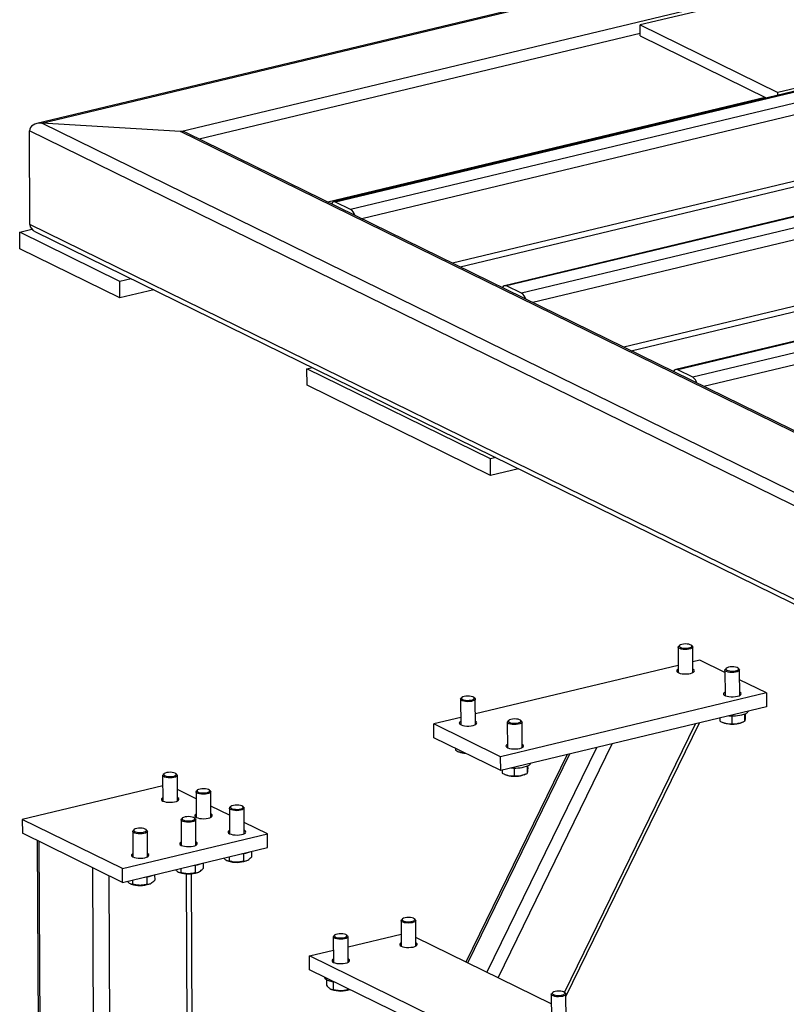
# Model space of a CAD drawing. Header units: millimetres. Extents: x 5 to 589, y 5 to 415.
# Tile 52 of 106: x 377 to 391, y 295 to 314. Entities that reach past the tile are written whole.
import ezdxf

# ---------------------------------------------------------------- set-up
doc = ezdxf.new("R2010")
doc.units = ezdxf.units.MM
doc.layers.add('TRAIT-FORT', color=4, linetype='Continuous', lineweight=25)

msp = doc.modelspace()

# ---------------------------------------------------------------- linework, layer by layer
at = {"layer": 'TRAIT-FORT', "color": 4, "linetype": 'Continuous', "lineweight": 25}
for p, q in [((401.86732, 317.81065), (376.87692, 311.81981)), ((376.9731, 311.82788), (401.84962, 317.79141)), ((379.67571, 311.66943), (401.35449, 316.86639)), ((404.04715, 315.42805), (382.65052, 310.29873)), ((404.08639, 315.42246), (382.68977, 310.29315)), ((404.37856, 315.27906), (382.98193, 310.14975)), ((404.47667, 315.07014), (383.20037, 309.96967)), ((391.67057, 314.47376), (388.61391, 313.741)), ((404.48243, 313.7812), (384.96662, 309.10276)), ((407.37461, 313.79488), (385.97798, 308.66556)), ((407.41385, 313.78929), (386.01722, 308.65997)), ((388.61391, 313.741), (391.2921, 312.42649)), ((388.61487, 313.52617), (388.61391, 313.741)), ((380.03522, 311.52318), (388.61463, 313.57988)), ((385.11054, 309.03212), (404.425, 313.66229)), ((407.70602, 313.64589), (386.30939, 308.51657)), ((407.80413, 313.43697), (386.52782, 308.3365)), ((388.61487, 313.52617), (391.07555, 312.31843)), ((394.34877, 313.15925), (391.2921, 312.42649)), ((391.29235, 312.3704), (391.2921, 312.42649)), ((382.53742, 310.29505), (391.04347, 312.33417)), ((407.80988, 312.14803), (388.29408, 307.46959)), ((388.438, 307.39895), (407.75246, 312.02912)), ((410.70206, 312.16171), (389.30544, 307.03239)), ((410.74131, 312.15612), (389.34468, 307.0268)), ((379.67571, 311.66943), (376.9731, 311.82788)), ((423.36272, 289.05907), (376.9731, 311.82788)), ((411.03347, 312.01272), (389.63685, 306.8834)), ((376.74351, 309.85473), (376.73536, 311.68074)), ((423.31975, 288.81633), (376.73536, 311.68074)), ((423.85785, 289.9841), (379.67571, 311.66943)), ((423.87866, 290.00408), (379.80453, 311.63641)), ((411.13158, 311.8038), (389.85528, 306.70333)), ((382.98193, 310.14975), (382.68977, 310.29315)), ((376.54551, 309.70526), (376.78441, 309.76253)), ((423.32791, 286.99033), (376.74351, 309.85473)), ((378.49329, 308.74926), (376.54551, 309.70526)), ((376.54695, 309.38303), (376.54551, 309.70526)), ((376.85389, 309.71266), (423.34862, 286.89226)), ((378.49473, 308.42702), (376.54695, 309.38303)), ((378.7106, 308.80135), (378.49329, 308.74926)), ((378.49473, 308.42702), (378.49329, 308.74926)), ((379.15216, 308.58462), (378.49473, 308.42702)), ((386.30939, 308.51657), (386.01722, 308.65997)), ((382.13309, 307.04867), (382.23283, 307.07258)), ((385.70402, 305.296), (382.13309, 307.04867)), ((382.13453, 306.72643), (382.13309, 307.04867)), ((389.63685, 306.8834), (389.34468, 307.0268)), ((385.70546, 304.97376), (382.13453, 306.72643)), ((385.80376, 305.31991), (385.70402, 305.296)), ((385.70546, 304.97376), (385.70402, 305.296)), ((386.24532, 305.10318), (385.70546, 304.97376)), ((389.35394, 301.63064), (389.35616, 301.13372)), ((389.38218, 301.66481), (389.36362, 301.64841)), ((389.6298, 301.6496), (389.6111, 301.66583)), ((389.64187, 301.13499), (389.63965, 301.63192)), ((389.77435, 301.37505), (389.64094, 301.34307)), ((390.26312, 301.13515), (389.77435, 301.37505)), ((389.35553, 301.27465), (385.40864, 300.32848)), ((390.2629, 301.1845), (390.26512, 300.68758)), ((390.29115, 301.21868), (390.27259, 301.20228)), ((390.53877, 301.20347), (390.52006, 301.2197)), ((390.55083, 300.68886), (390.54861, 301.18578)), ((391.07286, 300.73772), (390.54947, 300.99461)), ((391.07286, 300.73772), (385.90005, 299.49766)), ((391.07286, 300.73772), (391.07406, 300.46919)), ((385.12164, 300.61605), (385.12386, 300.11913)), ((385.14988, 300.65022), (385.13132, 300.63382)), ((385.3975, 300.63501), (385.3788, 300.65124)), ((385.40957, 300.1204), (385.40735, 300.61733)), ((391.07406, 300.46919), (385.90125, 299.22913)), ((390.64593, 300.32865), (390.64656, 300.18686)), ((390.65844, 300.33391), (390.65867, 300.2826)), ((385.12323, 300.26006), (384.60153, 300.135)), ((385.90005, 299.49766), (384.60153, 300.135)), ((384.60273, 299.86647), (384.60153, 300.135)), ((386.0306, 300.16991), (386.03282, 299.67299)), ((386.05885, 300.20409), (386.04029, 300.18769)), ((386.30647, 300.18888), (386.28776, 300.20511)), ((386.31853, 299.67427), (386.31631, 300.17119)), ((387.13978, 294.90922), (389.68894, 300.13714)), ((387.1703, 294.82821), (389.76823, 300.15615)), ((390.16105, 300.25031), (390.16131, 300.19211)), ((390.21112, 300.16828), (390.23105, 300.15998)), ((390.39721, 300.29104), (390.39788, 300.14162)), ((390.58961, 300.16158), (390.61615, 300.17291)), ((385.90125, 299.22913), (384.60273, 299.86647)), ((385.85076, 295.19323), (388.07248, 299.74963)), ((385.01987, 299.66173), (385.02004, 299.62365)), ((385.06985, 299.59983), (385.08979, 299.59152)), ((385.63421, 295.29952), (387.76859, 299.67678)), ((387.19593, 299.5395), (385.22615, 295.4998)), ((385.26089, 295.48275), (387.24468, 299.55119)), ((385.90125, 299.22913), (385.90005, 299.49766)), ((385.92875, 299.23572), (385.92901, 299.17752)), ((386.16491, 299.27645), (386.16558, 299.12702)), ((386.41363, 299.31406), (386.41426, 299.17227)), ((386.42615, 299.31932), (386.42637, 299.26801)), ((379.32627, 299.13189), (379.32849, 298.63497)), ((379.35452, 299.16606), (379.33596, 299.14966)), ((379.60213, 299.15085), (379.58343, 299.16708)), ((379.6142, 298.63624), (379.61198, 299.13317)), ((385.97882, 299.15369), (385.99875, 299.14539)), ((386.35731, 299.14699), (386.38385, 299.15832)), ((379.32717, 298.92989), (376.59657, 298.27529)), ((379.97613, 298.6778), (379.61322, 298.85592)), ((379.97553, 298.81322), (379.97775, 298.3163)), ((380.00378, 298.84739), (379.98522, 298.831)), ((380.25139, 298.83218), (380.23269, 298.84842)), ((380.26346, 298.31758), (380.26124, 298.8145)), ((380.62539, 298.35913), (380.26248, 298.53725)), ((380.62479, 298.49455), (380.62701, 297.99763)), ((380.65304, 298.52873), (380.63448, 298.51233)), ((380.90065, 298.51352), (380.88195, 298.52975)), ((380.91272, 297.99891), (380.9105, 298.49583)), ((378.54435, 297.31929), (376.59657, 298.27529)), ((376.59657, 298.27529), (376.59777, 298.00676)), ((379.68428, 298.26909), (379.6865, 297.77217)), ((379.71252, 298.30326), (379.69396, 298.28686)), ((379.96014, 298.28805), (379.94144, 298.30428)), ((379.97221, 297.77344), (379.96999, 298.27037)), ((381.36588, 297.99568), (380.91174, 298.21858)), ((378.74377, 298.04362), (378.74599, 297.5467)), ((378.77201, 298.0778), (378.75345, 298.0614)), ((379.01963, 298.06259), (379.00093, 298.07882)), ((379.0317, 297.54798), (379.02948, 298.0449)), ((378.54555, 297.05076), (376.59777, 298.00676)), ((376.88637, 297.86511), (376.98088, 276.70782)), ((377.02135, 276.66375), (376.92673, 297.8453)), ((378.54435, 297.31929), (381.36588, 297.99568)), ((381.36708, 297.72715), (381.36588, 297.99568)), ((378.54555, 297.05076), (381.36708, 297.72715)), ((381.05156, 297.65151), (381.05204, 297.54437)), ((380.57957, 297.4756), (380.59294, 297.47003)), ((380.62094, 297.54828), (380.62131, 297.46601)), ((380.90081, 297.61113), (380.90147, 297.46298)), ((380.9515, 297.47163), (380.96269, 297.47641)), ((378.06016, 276.15388), (377.96554, 297.33544)), ((378.54555, 297.05076), (378.54435, 297.31929)), ((379.68043, 297.32282), (379.6808, 297.24054)), ((379.9603, 297.38566), (379.96096, 297.23751)), ((380.11105, 297.42605), (380.11153, 297.31891)), ((378.33949, 284.78193), (378.28411, 297.17908)), ((378.73992, 297.09735), (378.74029, 297.01508)), ((379.01979, 297.1602), (379.02045, 297.01205)), ((379.17054, 297.20058), (379.17102, 297.09344)), ((379.63906, 297.25013), (379.65243, 297.24456)), ((379.84431, 285.14267), (379.79037, 297.21726)), ((379.94321, 285.16638), (379.88937, 297.21891)), ((380.01099, 297.24617), (380.02218, 297.25094)), ((378.69854, 297.02467), (378.71192, 297.0191)), ((379.07048, 297.0207), (379.08166, 297.02548)), ((383.96272, 296.30658), (383.96494, 295.80965)), ((383.99096, 296.34075), (383.9724, 296.32435)), ((384.23858, 296.32554), (384.21988, 296.34177)), ((384.25065, 295.81093), (384.24843, 296.30785)), ((382.646, 295.99093), (382.64822, 295.494)), ((382.67425, 296.0251), (382.65569, 296.0087)), ((382.92187, 296.00989), (382.90316, 296.02612)), ((382.93393, 295.49528), (382.93171, 295.9922)), ((382.93258, 295.79812), (383.96388, 296.04535)), ((386.88522, 294.6855), (384.2499, 295.97896)), ((382.18415, 295.6187), (382.64717, 295.7297)), ((385.75508, 293.86603), (382.18415, 295.6187)), ((382.18535, 295.35017), (382.18415, 295.6187)), ((385.75628, 293.5975), (382.18535, 295.35017)), ((382.47807, 295.20649), (382.47809, 295.20336)), ((382.51244, 295.15486), (382.51293, 295.0468)), ((382.60078, 294.97197), (382.61415, 294.9664)), ((382.64186, 295.10994), (382.64252, 294.96238)), ((382.92255, 294.98834), (382.92268, 294.95935)), ((386.88439, 294.87257), (386.88661, 294.37565)), ((386.91263, 294.90674), (386.89407, 294.89035)), ((387.16025, 294.89153), (387.14155, 294.90777)), ((387.17232, 294.37693), (387.1701, 294.87385))]:
    msp.add_line(p, q, dxfattribs=at)
at = {"layer": 'TRAIT-FORT', "color": 4, "linetype": 'Continuous', "lineweight": 25, "flags": 128}
for points in [[(389.55348, 301.61309), (389.58308, 301.62057), (389.60499, 301.63068), (389.61729, 301.64251), (389.61887, 301.65501), (389.6096, 301.66708), (389.59029, 301.67763), (389.56267, 301.68573), (389.52919, 301.69067), (389.49283, 301.692), (389.45681, 301.6896), (389.42433, 301.68369), (389.39828, 301.6748), (389.38098, 301.66371), (389.37397, 301.6514), (389.37786, 301.63898), (389.39231, 301.62754), (389.41603, 301.61811), (389.44693, 301.61152), (389.48224, 301.60835), (389.51885, 301.60889), (389.55348, 301.61309)], [(389.56281, 301.58827), (389.52618, 301.58364), (389.48738, 301.58255), (389.44927, 301.58508), (389.41468, 301.59103), (389.38619, 301.59996), (389.3659, 301.61122), (389.35531, 301.62396), (389.35522, 301.63725), (389.36362, 301.64841)], [(389.6298, 301.6496), (389.63426, 301.64509), (389.63965, 301.63195), (389.63444, 301.61877), (389.61902, 301.60651), (389.59454, 301.59608), (389.56281, 301.58827)], [(389.35587, 301.19845), (389.33716, 301.18551), (389.32809, 301.17113), (389.32975, 301.15647), (389.34204, 301.14246), (389.36418, 301.12997), (389.39479, 301.11978), (389.43194, 301.11255), (389.47329, 301.10872), (389.51625, 301.10854), (389.55811, 301.11201), (389.59626, 301.11892)], [(389.59626, 301.11892), (389.62828, 301.12883), (389.65217, 301.14112), (389.66643, 301.15503), (389.67017, 301.16966), (389.66313, 301.18411), (389.64578, 301.19747), (389.64158, 301.19972)], [(390.47177, 301.14213), (390.43515, 301.13751), (390.39634, 301.13642), (390.35823, 301.13894), (390.32365, 301.14489), (390.29515, 301.15383), (390.27486, 301.16508), (390.26428, 301.17783), (390.26419, 301.19112), (390.27259, 301.20228)], [(390.46245, 301.16695), (390.49204, 301.17444), (390.51396, 301.18454), (390.52625, 301.19638), (390.52783, 301.20888), (390.51856, 301.22094), (390.49926, 301.23149), (390.47164, 301.2396), (390.43816, 301.24454), (390.40179, 301.24586), (390.36577, 301.24347), (390.33329, 301.23756), (390.30725, 301.22866), (390.28995, 301.21757), (390.28293, 301.20527), (390.28682, 301.19285), (390.30127, 301.18141), (390.325, 301.17198), (390.35589, 301.16538), (390.39121, 301.16221), (390.42781, 301.16275), (390.46245, 301.16695)], [(390.53877, 301.20347), (390.54322, 301.19896), (390.54861, 301.18582), (390.5434, 301.17263), (390.52799, 301.16037), (390.50351, 301.14995), (390.47177, 301.14213)], [(390.26483, 300.75231), (390.24612, 300.73938), (390.23705, 300.725), (390.23872, 300.71034), (390.251, 300.69632), (390.27315, 300.68383), (390.30375, 300.67365), (390.3409, 300.66642), (390.38225, 300.66259), (390.42521, 300.6624), (390.46708, 300.66588), (390.50522, 300.67278)], [(390.50522, 300.67278), (390.53724, 300.6827), (390.56114, 300.69499), (390.5754, 300.70889), (390.57913, 300.72353), (390.5721, 300.73798), (390.55474, 300.75134), (390.55054, 300.75359)], [(385.33051, 300.57368), (385.29388, 300.56905), (385.25508, 300.56796), (385.21697, 300.57049), (385.18238, 300.57644), (385.15389, 300.58537), (385.1336, 300.59663), (385.12301, 300.60937), (385.12292, 300.62266), (385.13132, 300.63382)], [(385.32118, 300.5985), (385.35078, 300.60598), (385.37269, 300.61609), (385.38499, 300.62792), (385.38657, 300.64042), (385.3773, 300.65249), (385.35799, 300.66304), (385.33037, 300.67114), (385.29689, 300.67608), (385.26053, 300.67741), (385.22451, 300.67501), (385.19203, 300.6691), (385.16598, 300.66021), (385.14868, 300.64912), (385.14167, 300.63681), (385.14556, 300.62439), (385.16001, 300.61295), (385.18373, 300.60352), (385.21463, 300.59693), (385.24994, 300.59376), (385.28655, 300.5943), (385.32118, 300.5985)], [(385.3975, 300.63501), (385.40196, 300.6305), (385.40735, 300.61736), (385.40214, 300.60418), (385.38672, 300.59191), (385.36224, 300.58149), (385.33051, 300.57368)], [(385.12357, 300.18386), (385.10486, 300.17092), (385.09579, 300.15654), (385.09745, 300.14188), (385.10974, 300.12787), (385.13188, 300.11537), (385.16249, 300.10519), (385.19964, 300.09796), (385.24099, 300.09413), (385.28395, 300.09395), (385.32581, 300.09742), (385.36396, 300.10433)], [(385.36396, 300.10433), (385.39598, 300.11424), (385.41987, 300.12653), (385.43413, 300.14044), (385.43787, 300.15507), (385.43083, 300.16952), (385.41348, 300.18288), (385.40928, 300.18513)], [(386.23947, 300.12754), (386.20285, 300.12292), (386.16404, 300.12183), (386.12593, 300.12435), (386.09135, 300.1303), (386.06285, 300.13924), (386.04256, 300.15049), (386.03198, 300.16324), (386.03189, 300.17653), (386.04029, 300.18769)], [(386.23015, 300.15236), (386.25974, 300.15985), (386.28166, 300.16995), (386.29395, 300.18179), (386.29553, 300.19429), (386.28626, 300.20635), (386.26696, 300.2169), (386.23934, 300.22501), (386.20586, 300.22995), (386.16949, 300.23127), (386.13347, 300.22888), (386.10099, 300.22297), (386.07495, 300.21407), (386.05765, 300.20298), (386.05063, 300.19068), (386.05452, 300.17826), (386.06897, 300.16682), (386.0927, 300.15739), (386.12359, 300.15079), (386.15891, 300.14762), (386.19551, 300.14816), (386.23015, 300.15236)], [(386.30647, 300.18888), (386.31092, 300.18437), (386.31631, 300.17123), (386.3111, 300.15804), (386.29569, 300.14578), (386.27121, 300.13536), (386.23947, 300.12754)], [(390.58961, 300.16158), (390.55694, 300.15017), (390.51673, 300.14092)], [(386.03253, 299.73772), (386.01382, 299.72479), (386.00475, 299.7104), (386.00642, 299.69575), (386.0187, 299.68173), (386.04085, 299.66924), (386.07145, 299.65906), (386.1086, 299.65183), (386.14995, 299.648), (386.19291, 299.64781), (386.23478, 299.65129), (386.27292, 299.65819)], [(386.27292, 299.65819), (386.30495, 299.66811), (386.32884, 299.6804), (386.3431, 299.6943), (386.34683, 299.70894), (386.3398, 299.72339), (386.32244, 299.73675), (386.31824, 299.739)], [(379.36009, 299.1315), (379.38167, 299.12148), (379.411, 299.11411), (379.4455, 299.11005), (379.48209, 299.10965), (379.51752, 299.11296), (379.54864, 299.11967), (379.57268, 299.1292), (379.58752, 299.1407), (379.59184, 299.15313), (379.58524, 299.16541), (379.56831, 299.17644), (379.54257, 299.18523), (379.51029, 299.19101), (379.47435, 299.19327), (379.43793, 299.1918), (379.40428, 299.18673), (379.37639, 299.17851), (379.35672, 299.16788), (379.34704, 299.15578), (379.3482, 299.14329), (379.36009, 299.1315)], [(379.34244, 299.10948), (379.32932, 299.12194), (379.32658, 299.13518), (379.33441, 299.14823), (379.33596, 299.14966)], [(379.60213, 299.15085), (379.60362, 299.1495), (379.61162, 299.13653), (379.60906, 299.12326), (379.59612, 299.11068), (379.57376, 299.09972), (379.54363, 299.09119), (379.50799, 299.08573), (379.46946, 299.08374), (379.4309, 299.08536), (379.39518, 299.09049), (379.36495, 299.09873), (379.34244, 299.10948)], [(386.35731, 299.14699), (386.32464, 299.13558), (386.28443, 299.12633)], [(379.9917, 298.79081), (379.97858, 298.80327), (379.97584, 298.81651), (379.98367, 298.82956), (379.98522, 298.831)], [(380.25139, 298.83218), (380.25288, 298.83084), (380.26088, 298.81786), (380.25832, 298.8046), (380.24538, 298.79201), (380.22302, 298.78105), (380.19289, 298.77252), (380.15725, 298.76706), (380.11872, 298.76507), (380.08016, 298.7667), (380.04444, 298.77182), (380.01421, 298.78006), (379.9917, 298.79081)], [(380.00935, 298.81284), (380.03093, 298.80281), (380.06026, 298.79544), (380.09476, 298.79138), (380.13135, 298.79098), (380.16678, 298.79429), (380.1979, 298.80101), (380.22194, 298.81054), (380.23678, 298.82203), (380.2411, 298.83447), (380.2345, 298.84674), (380.21757, 298.85777), (380.19183, 298.86656), (380.15955, 298.87234), (380.12361, 298.8746), (380.08719, 298.87313), (380.05354, 298.86806), (380.02565, 298.85985), (380.00598, 298.84922), (379.9963, 298.83712), (379.99746, 298.82462), (380.00935, 298.81284)], [(379.3282, 298.6997), (379.31338, 298.69021), (379.30169, 298.67604), (379.30066, 298.66136), (379.31034, 298.6471), (379.33012, 298.63415)], [(379.33012, 298.63415), (379.35877, 298.62332), (379.39449, 298.6153), (379.43503, 298.61059), (379.47784, 298.60949), (379.52023, 298.61206), (379.55954, 298.61814), (379.5933, 298.62735), (379.61939, 298.63912), (379.63616, 298.6527), (379.64258, 298.66723), (379.63822, 298.68182), (379.62337, 298.69553), (379.61391, 298.70097)], [(380.64096, 298.47214), (380.62784, 298.4846), (380.6251, 298.49785), (380.63293, 298.51089), (380.63448, 298.51233)], [(380.90065, 298.51352), (380.90214, 298.51217), (380.91014, 298.4992), (380.90758, 298.48593), (380.89464, 298.47335), (380.87227, 298.46238), (380.84215, 298.45386), (380.80651, 298.44839), (380.76798, 298.4464), (380.72942, 298.44803), (380.6937, 298.45315), (380.66347, 298.46139), (380.64096, 298.47214)], [(380.65861, 298.49417), (380.68019, 298.48415), (380.70952, 298.47678), (380.74402, 298.47271), (380.78061, 298.47232), (380.81603, 298.47562), (380.84716, 298.48234), (380.8712, 298.49187), (380.88604, 298.50336), (380.89036, 298.5158), (380.88376, 298.52808), (380.86683, 298.5391), (380.84109, 298.5479), (380.80881, 298.55368), (380.77287, 298.55593), (380.73645, 298.55446), (380.7028, 298.54939), (380.67491, 298.54118), (380.65524, 298.53055), (380.64556, 298.51845), (380.64672, 298.50595), (380.65861, 298.49417)], [(379.70045, 298.24668), (379.68733, 298.25914), (379.68459, 298.27238), (379.69241, 298.28543), (379.69396, 298.28686)], [(379.96014, 298.28805), (379.96163, 298.2867), (379.96963, 298.27373), (379.96707, 298.26046), (379.95413, 298.24788), (379.93176, 298.23692), (379.90164, 298.22839), (379.866, 298.22293), (379.82747, 298.22094), (379.78891, 298.22256), (379.75319, 298.22769), (379.72296, 298.23593), (379.70045, 298.24668)], [(379.7181, 298.2687), (379.73967, 298.25868), (379.76901, 298.25131), (379.80351, 298.24725), (379.8401, 298.24685), (379.87552, 298.25016), (379.90664, 298.25687), (379.93069, 298.2664), (379.94553, 298.2779), (379.94984, 298.29033), (379.94324, 298.30261), (379.92632, 298.31364), (379.90058, 298.32243), (379.8683, 298.32821), (379.83236, 298.33047), (379.79594, 298.329), (379.76229, 298.32393), (379.73439, 298.31571), (379.71473, 298.30508), (379.70505, 298.29298), (379.7062, 298.28049), (379.7181, 298.2687)], [(379.97746, 298.38103), (379.96264, 298.37154), (379.95095, 298.35737), (379.94992, 298.34269), (379.9596, 298.32843), (379.97938, 298.31548)], [(379.97938, 298.31548), (380.00803, 298.30466), (380.04375, 298.29664), (380.08429, 298.29193), (380.1271, 298.29082), (380.16949, 298.29339), (380.2088, 298.29947), (380.24256, 298.30869), (380.26865, 298.32045), (380.28542, 298.33403), (380.29184, 298.34857), (380.28748, 298.36315), (380.27263, 298.37686), (380.26317, 298.3823)], [(378.75994, 298.02121), (378.74682, 298.03367), (378.74408, 298.04692), (378.7519, 298.05996), (378.75345, 298.0614)], [(379.01963, 298.06259), (379.02112, 298.06124), (379.02912, 298.04827), (379.02656, 298.035), (379.01361, 298.02242), (378.99125, 298.01146), (378.96113, 298.00293), (378.92548, 297.99746), (378.88695, 297.99547), (378.8484, 297.9971), (378.81268, 298.00222), (378.78244, 298.01047), (378.75994, 298.02121)], [(378.77759, 298.04324), (378.79916, 298.03322), (378.8285, 298.02585), (378.863, 298.02178), (378.89958, 298.02139), (378.93501, 298.02469), (378.96613, 298.03141), (378.99018, 298.04094), (379.00502, 298.05243), (379.00933, 298.06487), (379.00273, 298.07715), (378.98581, 298.08817), (378.96007, 298.09697), (378.92779, 298.10275), (378.89184, 298.105), (378.85543, 298.10353), (378.82178, 298.09846), (378.79388, 298.09025), (378.77422, 298.07962), (378.76454, 298.06752), (378.76569, 298.05502), (378.77759, 298.04324)], [(380.62672, 298.06236), (380.6119, 298.05287), (380.60021, 298.0387), (380.59918, 298.02403), (380.60886, 298.00976), (380.62864, 297.99681)], [(380.62864, 297.99681), (380.65729, 297.98599), (380.69301, 297.97797), (380.73355, 297.97326), (380.77635, 297.97215), (380.81875, 297.97472), (380.85806, 297.9808), (380.89182, 297.99002), (380.91791, 298.00178), (380.93468, 298.01536), (380.9411, 298.0299), (380.93674, 298.04448), (380.92189, 298.0582), (380.91243, 298.06364)], [(379.68621, 297.8369), (379.67139, 297.82741), (379.6597, 297.81324), (379.65866, 297.79856), (379.66834, 297.7843), (379.68813, 297.77135)], [(379.68813, 297.77135), (379.71678, 297.76052), (379.7525, 297.75251), (379.79304, 297.74779), (379.83584, 297.74669), (379.87824, 297.74926), (379.91755, 297.75534), (379.95131, 297.76455), (379.9774, 297.77632), (379.99417, 297.7899), (380.00059, 297.80443), (379.99623, 297.81902), (379.98138, 297.83273), (379.97192, 297.83817)], [(378.7457, 297.61143), (378.73088, 297.60194), (378.71919, 297.58777), (378.71815, 297.5731), (378.72783, 297.55884), (378.74762, 297.54589)], [(378.74762, 297.54589), (378.77627, 297.53506), (378.81199, 297.52704), (378.85252, 297.52233), (378.89533, 297.52122), (378.93772, 297.52379), (378.97704, 297.52988), (379.0108, 297.53909), (379.03688, 297.55085), (379.05366, 297.56443), (379.06007, 297.57897), (379.05572, 297.59355), (379.04087, 297.60727), (379.03141, 297.61271)], [(383.97889, 296.28417), (383.96577, 296.29662), (383.96303, 296.30987), (383.97085, 296.32291), (383.9724, 296.32435)], [(384.23858, 296.32554), (384.24007, 296.32419), (384.24807, 296.31122), (384.24551, 296.29795), (384.23256, 296.28537), (384.2102, 296.27441), (384.18008, 296.26588), (384.14443, 296.26042), (384.1059, 296.25842), (384.06735, 296.26005), (384.03163, 296.26517), (384.0014, 296.27342), (383.97889, 296.28417)], [(383.99654, 296.30619), (384.01811, 296.29617), (384.04745, 296.2888), (384.08195, 296.28473), (384.11853, 296.28434), (384.15396, 296.28765), (384.18508, 296.29436), (384.20913, 296.30389), (384.22397, 296.31538), (384.22828, 296.32782), (384.22168, 296.3401), (384.20476, 296.35112), (384.17902, 296.35992), (384.14674, 296.3657), (384.11079, 296.36795), (384.07438, 296.36648), (384.04073, 296.36141), (384.01283, 296.3532), (383.99317, 296.34257), (383.98349, 296.33047), (383.98464, 296.31797), (383.99654, 296.30619)], [(382.66217, 295.96852), (382.64906, 295.98097), (382.64631, 295.99422), (382.65414, 296.00726), (382.65569, 296.0087)], [(382.92187, 296.00989), (382.92335, 296.00854), (382.93136, 295.99557), (382.92879, 295.9823), (382.91585, 295.96972), (382.89349, 295.95876), (382.86337, 295.95023), (382.82772, 295.94476), (382.78919, 295.94277), (382.75063, 295.9444), (382.71492, 295.94952), (382.68468, 295.95777), (382.66217, 295.96852)], [(382.67982, 295.99054), (382.7014, 295.98052), (382.73074, 295.97315), (382.76523, 295.96908), (382.80182, 295.96869), (382.83725, 295.972), (382.86837, 295.97871), (382.89242, 295.98824), (382.90726, 295.99973), (382.91157, 296.01217), (382.90497, 296.02445), (382.88804, 296.03547), (382.8623, 296.04427), (382.83002, 296.05005), (382.79408, 296.0523), (382.75766, 296.05083), (382.72401, 296.04576), (382.69612, 296.03755), (382.67645, 296.02692), (382.66677, 296.01482), (382.66793, 296.00232), (382.67982, 295.99054)], [(383.96465, 295.87438), (383.94983, 295.86489), (383.93814, 295.85072), (383.9371, 295.83605), (383.94678, 295.82179), (383.96657, 295.80884)], [(383.96657, 295.80884), (383.99522, 295.79801), (384.03094, 295.78999), (384.07147, 295.78528), (384.11428, 295.78418), (384.15667, 295.78674), (384.19599, 295.79283), (384.22975, 295.80204), (384.25584, 295.8138), (384.27261, 295.82738), (384.27902, 295.84192), (384.27467, 295.8565), (384.25982, 295.87022), (384.25036, 295.87566)], [(382.64793, 295.55873), (382.63311, 295.54924), (382.62142, 295.53507), (382.62039, 295.5204), (382.63007, 295.50614), (382.64986, 295.49319)], [(382.64986, 295.49319), (382.67851, 295.48236), (382.71422, 295.47434), (382.75476, 295.46963), (382.79757, 295.46853), (382.83996, 295.47109), (382.87927, 295.47718), (382.91303, 295.48639), (382.93912, 295.49815), (382.9559, 295.51173), (382.96231, 295.52627), (382.95795, 295.54085), (382.9431, 295.55457), (382.93364, 295.56001)], [(382.62185, 295.11393), (382.57745, 295.1256), (382.53996, 295.13982), (382.51058, 295.15612), (382.49026, 295.17399), (382.47965, 295.19285), (382.47809, 295.20336)], [(382.68894, 295.103), (382.67173, 295.10517), (382.62185, 295.11393)], [(386.90056, 294.85016), (386.88744, 294.86262), (386.8847, 294.87586), (386.89252, 294.88891), (386.89407, 294.89035)], [(387.16025, 294.89153), (387.16174, 294.89019), (387.16974, 294.87721), (387.16718, 294.86395), (387.15423, 294.85136), (387.13187, 294.8404), (387.10175, 294.83187), (387.0661, 294.82641), (387.02757, 294.82442), (386.98902, 294.82605), (386.9533, 294.83117), (386.92306, 294.83941), (386.90056, 294.85016)], [(386.91821, 294.87219), (386.93978, 294.86216), (386.96912, 294.85479), (387.00362, 294.85073), (387.0402, 294.85033), (387.07563, 294.85364), (387.10675, 294.86036), (387.1308, 294.86988), (387.14564, 294.88138), (387.14995, 294.89382), (387.14335, 294.90609), (387.12643, 294.91712), (387.10068, 294.92591), (387.06841, 294.93169), (387.03246, 294.93395), (386.99605, 294.93248), (386.9624, 294.92741), (386.9345, 294.9192), (386.91484, 294.90857), (386.90516, 294.89647), (386.90631, 294.88397), (386.91821, 294.87219)]]:
    msp.add_lwpolyline(points, dxfattribs=at)
at = {"layer": 'TRAIT-FORT', "color": 4, "linetype": 'Continuous', "lineweight": 25}
for centre, radius, start, end in [((382.66448, 310.23893), 0.05982, 64.997782, 159.230075), ((382.87142, 309.98354), 0.19959, 15.446253, 56.378195), ((385.99194, 308.60576), 0.05982, 64.997782, 159.230075), ((386.19887, 308.35037), 0.19959, 15.446253, 56.378195), ((389.3194, 306.97259), 0.05982, 64.997782, 159.230075), ((389.52633, 306.7172), 0.19959, 15.446253, 56.378195), ((390.41011, 300.9908), 0.70093, 264.301583, 292.051996), ((390.63794, 300.42694), 0.09278, 292.382237, 332.711071), ((390.40851, 300.66921), 0.53926, 250.787989, 281.577106), ((385.23906, 299.988), 0.42364, 249.369376, 267.029128), ((386.40564, 299.41235), 0.09278, 292.382237, 332.711071), ((386.17781, 299.97621), 0.70093, 264.301583, 292.051996), ((386.17621, 299.65462), 0.53926, 250.787989, 281.577106), ((380.81366, 298.15637), 0.55251, 274.96002, 292.001705), ((380.77, 297.96832), 0.52881, 250.438421, 290.073456), ((379.87315, 297.93091), 0.55251, 274.96002, 292.001705), ((378.93264, 297.70544), 0.55251, 274.96002, 292.001705), ((379.82949, 297.74285), 0.52881, 250.438421, 290.073456), ((378.88898, 297.51739), 0.52881, 250.438421, 290.073456), ((382.79157, 295.4681), 0.53215, 250.525095, 289.359472)]:
    msp.add_arc(centre, radius, start, end, dxfattribs=at)
for centre, start_param, end_param in [((376.97382, 311.66676), 1.64811645, 3.21891278), ((379.67643, 311.50831), 1.0780411, 1.64811645), ((376.98198, 309.84075), 3.21891278, 4.21963376)]:
    msp.add_ellipse(centre, major_axis=(0.23781, -0.02638), ratio=0.67094711, start_param=start_param, end_param=end_param, dxfattribs=at)
for points, knots in [([(390.16131, 300.19211), (390.18186, 300.18184), (390.22343, 300.16107), (390.28495, 300.14359), (390.34372, 300.13743), (390.37971, 300.14021), (390.39788, 300.14162)], [0, 0, 0, 0, 0.26460494, 0.53494775, 0.76534313, 1, 1, 1, 1]), ([(390.39788, 300.14162), (390.42956, 300.13922), (390.48194, 300.13525), (390.55784, 300.15031), (390.60886, 300.16896), (390.63819, 300.18288), (390.64656, 300.18686)], [0, 0, 0, 0, 0.38554949, 0.63764185, 0.89654625, 1, 1, 1, 1]), ([(390.65867, 300.2826), (390.65765, 300.2684), (390.65558, 300.23969), (390.65245, 300.21045), (390.64941, 300.19305), (390.64752, 300.18893), (390.64656, 300.18686)], [0, 0, 0, 0, 0.26460494, 0.53494775, 0.76534312, 1, 1, 1, 1]), ([(385.02004, 299.62365), (385.04061, 299.61334), (385.08219, 299.59248), (385.1436, 299.57567), (385.18501, 299.56981), (385.20403, 299.57075), (385.20512, 299.5708)], [0, 0, 0, 0, 0.339471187, 0.686303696, 0.981886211, 1, 1, 1, 1]), ([(385.92901, 299.17752), (385.94956, 299.16725), (385.99113, 299.14648), (386.05265, 299.129), (386.11142, 299.12284), (386.14741, 299.12562), (386.16558, 299.12702)], [0, 0, 0, 0, 0.26460494, 0.53494775, 0.76534313, 1, 1, 1, 1]), ([(386.42637, 299.26801), (386.42535, 299.25381), (386.42328, 299.2251), (386.42015, 299.19586), (386.41711, 299.17846), (386.41522, 299.17434), (386.41426, 299.17227)], [0, 0, 0, 0, 0.26460494, 0.53494775, 0.76534312, 1, 1, 1, 1]), ([(386.16558, 299.12702), (386.19726, 299.12462), (386.24964, 299.12066), (386.32554, 299.13572), (386.37656, 299.15437), (386.40589, 299.16829), (386.41426, 299.17227)], [0, 0, 0, 0, 0.38554949, 0.63764185, 0.89654625, 1, 1, 1, 1]), ([(380.51769, 297.52353), (380.52562, 297.5147), (380.54437, 297.49383), (380.57513, 297.47607), (380.60168, 297.46777), (380.61695, 297.4664), (380.62131, 297.46601)], [0, 0, 0, 0, 0.23112925, 0.54657605, 0.87054683, 1, 1, 1, 1]), ([(380.90147, 297.46298), (380.87718, 297.45735), (380.82807, 297.44598), (380.75526, 297.44241), (380.6856, 297.44956), (380.64287, 297.46049), (380.62131, 297.46601)], [0, 0, 0, 0, 0.26460494, 0.53494775, 0.76534312, 1, 1, 1, 1]), ([(380.90147, 297.46298), (380.91457, 297.46415), (380.94104, 297.46653), (380.9802, 297.48334), (381.0176, 297.50996), (381.04049, 297.53283), (381.05204, 297.54437)], [0, 0, 0, 0, 0.26460494, 0.53494775, 0.76534313, 1, 1, 1, 1]), ([(379.57718, 297.29807), (379.58511, 297.28924), (379.60386, 297.26837), (379.63462, 297.2506), (379.66117, 297.24231), (379.67644, 297.24093), (379.6808, 297.24054)], [0, 0, 0, 0, 0.23112925, 0.54657605, 0.87054683, 1, 1, 1, 1]), ([(379.96096, 297.23751), (379.97405, 297.23869), (380.00053, 297.24106), (380.03969, 297.25787), (380.07708, 297.28449), (380.09998, 297.30736), (380.11153, 297.31891)], [0, 0, 0, 0, 0.26460494, 0.53494775, 0.76534313, 1, 1, 1, 1]), ([(378.63667, 297.0726), (378.6446, 297.06378), (378.66335, 297.0429), (378.69411, 297.02514), (378.72066, 297.01684), (378.73593, 297.01547), (378.74029, 297.01508)], [0, 0, 0, 0, 0.23112925, 0.54657605, 0.87054683, 1, 1, 1, 1]), ([(379.02045, 297.01205), (379.03354, 297.01322), (379.06002, 297.0156), (379.09918, 297.03241), (379.13657, 297.05903), (379.15947, 297.0819), (379.17102, 297.09344)], [0, 0, 0, 0, 0.26460494, 0.53494775, 0.76534313, 1, 1, 1, 1]), ([(379.96096, 297.23751), (379.93667, 297.23189), (379.88756, 297.22051), (379.81475, 297.21695), (379.74509, 297.22409), (379.70236, 297.23503), (379.6808, 297.24054)], [0, 0, 0, 0, 0.26460494, 0.53494775, 0.76534312, 1, 1, 1, 1]), ([(379.02045, 297.01205), (378.99616, 297.00642), (378.94705, 296.99505), (378.87423, 296.99148), (378.80458, 296.99863), (378.76185, 297.00956), (378.74029, 297.01508)], [0, 0, 0, 0, 0.26460494, 0.53494775, 0.76534312, 1, 1, 1, 1]), ([(382.51293, 295.0468), (382.52945, 295.02791), (382.55678, 294.99665), (382.59633, 294.97214), (382.62289, 294.96417), (382.63816, 294.96278), (382.64252, 294.96238)], [0, 0, 0, 0, 0.38554949, 0.63764185, 0.89654625, 1, 1, 1, 1]), ([(382.92268, 294.95935), (382.89839, 294.95372), (382.84929, 294.94235), (382.77647, 294.93878), (382.70681, 294.94593), (382.66408, 294.95686), (382.64252, 294.96238)], [0, 0, 0, 0, 0.26460494, 0.53494775, 0.76534312, 1, 1, 1, 1]), ([(382.92268, 294.95935), (382.93572, 294.95958), (382.95008, 294.95983), (382.96489, 294.9663), (382.96625, 294.96689)], [0, 0, 0, 0, 0.90857707, 1, 1, 1, 1])]:
    msp.add_open_spline(points, degree=3, knots=knots, dxfattribs=at)

doc.saveas('drawing.dxf')
